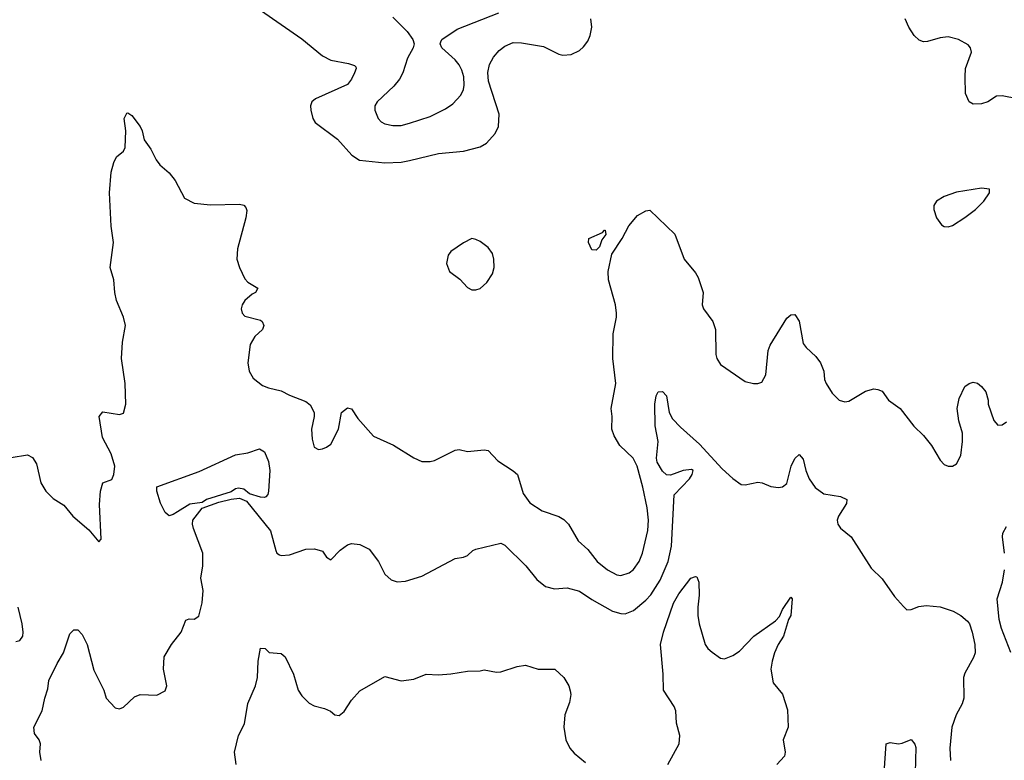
# Model space of a CAD drawing. Header units: inches. Extents: x 1603819 to 1745079, y 385938 to 533966.
# Tile 119 of 256: x 1660329 to 1665080, y 424811 to 428386. Entities that reach past the tile are written whole.
import ezdxf

# ---------------------------------------------------------------- set-up
doc = ezdxf.new("R2010")
doc.units = ezdxf.units.IN
doc.header["$MEASUREMENT"] = 0
doc.layers.add('B6462', color=7, linetype='Continuous')

msp = doc.modelspace()

# ---------------------------------------------------------------- linework, layer by layer
at = {"layer": 'B6462', "color": 5}
for points, elevation in [([(1661490, 428432.2), (1661690, 428294.6), (1661790, 428212), (1661830, 428190.3), (1661915.3, 428175.3), (1661944.5, 428164.5), (1661950, 428158), (1661952, 428150), (1661944.9, 428130), (1661930, 428099.6), (1661910, 428073.3), (1661756.5, 428003.5), (1661738, 427990), (1661732.4, 427970), (1661733.7, 427950), (1661743.1, 427910), (1661754.4, 427890), (1661861.7, 427810), (1661931.5, 427731.5), (1661968.8, 427708.8), (1662090, 427695.6), (1662170, 427699), (1662210, 427706.9), (1662350, 427740.9), (1662470, 427752.2), (1662550, 427772.4), (1662580.9, 427790), (1662623, 427837), (1662638.9, 427870), (1662642.8, 427930), (1662591.2, 428090), (1662588.1, 428131.9), (1662596.5, 428170), (1662615, 428205), (1662643.2, 428236.8), (1662670, 428258.2), (1662710, 428275.9), (1662750, 428275.3), (1662856.7, 428256.7), (1662930, 428219.5), (1662950, 428215.3), (1662990, 428218.9), (1663030, 428236.9), (1663050, 428254.6), (1663070, 428282.4), (1663082, 428310), (1663089.7, 428350), (1663084.2, 428390)], 520), ([(1662130, 428398.3), (1662198, 428330), (1662225.7, 428290), (1662231.8, 428270), (1662227.7, 428250), (1662199.4, 428200.6), (1662177.1, 428130), (1662161.2, 428098.8), (1662134.9, 428065.1), (1662054, 427990), (1662043.1, 427970), (1662043.1, 427950), (1662058.3, 427910), (1662073.4, 427893.4), (1662090, 427884.1), (1662130, 427876.1), (1662170, 427874.8), (1662210, 427886.5), (1662310, 427918.5), (1662383.5, 427956.5), (1662419.5, 427980.5), (1662457.4, 428022.6), (1662470.4, 428049.6), (1662474.3, 428070), (1662471.5, 428110), (1662462.2, 428142.2), (1662449, 428169), (1662430, 428193.3), (1662366, 428250), (1662357.6, 428270), (1662360.8, 428279.2), (1662366.6, 428290), (1662439.9, 428340.1), (1662640.3, 428419.7)], 540), ([(1665143.5, 428003.5), (1665070, 428019.3), (1665042.2, 428017.8), (1665000.5, 427990), (1664970, 427979.7), (1664930, 427978.7), (1664910, 427989.6), (1664892.8, 428030), (1664890.9, 428110.9), (1664892.9, 428150), (1664922.4, 428230), (1664917.6, 428250), (1664905.1, 428265.1), (1664859.3, 428290), (1664810, 428303.5), (1664770, 428298.8), (1664710, 428280.4), (1664690, 428279.7), (1664670, 428286.9), (1664644.7, 428310), (1664618.9, 428350), (1664602.4, 428390)], 480), ([(1660287.5, 426272.5), (1660366, 426286), (1660390, 426273), (1660410, 426242.8), (1660430.3, 426150), (1660454.9, 426110), (1660490, 426075.3), (1660542.3, 426042.3), (1660584.4, 425990), (1660662.9, 425922.9), (1660710, 425866), (1660722, 425878), (1660714, 426046), (1660719, 426110), (1660729.5, 426150.5), (1660774, 426166), (1660782.7, 426190), (1660787.3, 426230), (1660770.9, 426290), (1660728.8, 426368.8), (1660712, 426470), (1660730, 426493.4), (1660810, 426480.5), (1660830, 426486.8), (1660841.1, 426530), (1660837.7, 426630), (1660819.8, 426750), (1660824.5, 426830), (1660839.1, 426910), (1660829.3, 426950), (1660796, 427030), (1660787.5, 427070), (1660783, 427130), (1660764.7, 427190), (1660781.7, 427310), (1660770.8, 427390), (1660761.4, 427550), (1660769.8, 427650), (1660782.6, 427697.4), (1660796.2, 427723.8), (1660830, 427751), (1660836.9, 427770), (1660840.4, 427850), (1660833, 427910), (1660845.7, 427934.3), (1660850, 427937.1), (1660870, 427923.8), (1660910.4, 427870), (1660920.3, 427850), (1660930, 427806), (1660962, 427762), (1660987.3, 427710), (1661005.3, 427685.3), (1661050, 427646.8), (1661078.8, 427610), (1661124.4, 427524.4), (1661170, 427501.3), (1661250, 427492), (1661390, 427496.3), (1661410.4, 427490.4), (1661419.3, 427479.3), (1661424.5, 427464.5), (1661420.4, 427430), (1661379.2, 427280.8), (1661376.5, 427230), (1661389.6, 427189.6), (1661415.2, 427135.2), (1661430, 427119), (1661477.3, 427090), (1661467.3, 427070), (1661450, 427060.5), (1661415.8, 427030), (1661401.6, 427010), (1661398, 426990), (1661402, 426970), (1661414.9, 426954.9), (1661490, 426935.5), (1661498.8, 426930), (1661507.3, 426910), (1661500.7, 426890), (1661463, 426857), (1661441.2, 426818.8), (1661430.3, 426730), (1661435.8, 426690), (1661455.8, 426655.8), (1661500.8, 426620.8), (1661529.1, 426609.1), (1661590, 426594.3), (1661630, 426573.7), (1661710, 426543), (1661730, 426527.3), (1661750.4, 426490), (1661750.4, 426470), (1661737.1, 426410), (1661740.5, 426360.5), (1661750, 426322), (1661770, 426311.3), (1661790, 426314.8), (1661810, 426322), (1661830, 426337.3), (1661867.3, 426410), (1661882, 426490), (1661910, 426512.7), (1661930, 426507.3), (1661960.2, 426460.2), (1662035.3, 426375.3), (1662132.8, 426332.8), (1662231.4, 426271.4), (1662270, 426253.4), (1662310, 426253.1), (1662330, 426258.3), (1662430, 426307.3), (1662450, 426310.7), (1662490, 426302.4), (1662570, 426310.3), (1662590, 426306), (1662636.7, 426256.7), (1662710, 426208.4), (1662730.3, 426190.3), (1662759.1, 426099.1), (1662790, 426053.4), (1662850, 426015.6), (1662930, 425987.4), (1662954.1, 425974.1), (1662977, 425950), (1663024.4, 425870), (1663070, 425828.2), (1663116, 425770), (1663165.3, 425730), (1663210, 425705.4), (1663230, 425702.3), (1663270, 425715.5), (1663290, 425731.5), (1663318.2, 425770), (1663334.3, 425810), (1663359.4, 425920.6), (1663363.2, 425970), (1663356.7, 426030), (1663336.3, 426130), (1663309, 426230), (1663289.8, 426270), (1663225.4, 426330), (1663197.6, 426377.6), (1663186, 426410), (1663187.6, 426470), (1663183.5, 426510), (1663206.2, 426630), (1663190.7, 426750), (1663192.7, 426870), (1663208.9, 426950), (1663209, 426970), (1663203.1, 427010), (1663169.9, 427129.9), (1663169.1, 427170), (1663186.3, 427253.7), (1663235.4, 427330), (1663268.6, 427391.4), (1663310, 427441.6), (1663350, 427464), (1663370, 427466.8), (1663490.2, 427350.2), (1663534.9, 427230), (1663590, 427164.9), (1663602.2, 427142.2), (1663626.3, 427070), (1663622.6, 427010), (1663628.4, 426990), (1663673.7, 426930), (1663686.7, 426890), (1663688, 426770), (1663693.1, 426750), (1663710, 426722.4), (1663830, 426639.3), (1663870.4, 426630.4), (1663890, 426630.4), (1663910, 426637.1), (1663930, 426671), (1663941.4, 426790), (1663950, 426815.5), (1664030, 426944.9), (1664050, 426960.7), (1664070, 426962.8), (1664090, 426931.3), (1664110, 426823.8), (1664123.5, 426803.5), (1664170, 426760.3), (1664192.9, 426730), (1664209.1, 426690), (1664213.1, 426650), (1664220.3, 426630), (1664250, 426584), (1664282.8, 426550), (1664310, 426540.7), (1664330, 426544), (1664410, 426592.7), (1664450, 426603.8), (1664470, 426601.6), (1664490, 426593), (1664522, 426550), (1664577.1, 426510), (1664644.2, 426424.2), (1664690, 426379.1), (1664728, 426330), (1664770, 426259.1), (1664790, 426239.1), (1664810, 426230.6), (1664830, 426230.6), (1664850, 426242.8), (1664870, 426282), (1664878.9, 426350), (1664878.3, 426390), (1664860.4, 426450), (1664852.8, 426510), (1664862.8, 426557.2), (1664890, 426614.8), (1664910, 426630.7), (1664930, 426636.3), (1664950, 426630.8), (1664970, 426616), (1664990.5, 426590), (1665001.6, 426550), (1665002.4, 426530), (1665030, 426450.8), (1665048.8, 426428.8), (1665070, 426430.5), (1665090, 426444.4)], 480), ([(1660432.8, 424810), (1660426, 424850), (1660429.4, 424890), (1660422.7, 424910), (1660400.1, 424940.1), (1660396.2, 424970), (1660437.6, 425050), (1660449.5, 425110), (1660464.9, 425155.1), (1660470, 425196), (1660510, 425278.8), (1660540.7, 425330), (1660570, 425421), (1660590, 425441), (1660610, 425441), (1660630, 425418.8), (1660654.4, 425370), (1660686.1, 425246.1), (1660734.8, 425150), (1660746, 425110), (1660790, 425064), (1660810, 425059.1), (1660830, 425068), (1660883.5, 425116.5), (1660910, 425128), (1660990, 425125.5), (1661030, 425146.8), (1661038, 425170), (1661022, 425250), (1661026.6, 425310), (1661060.5, 425370), (1661107.6, 425430), (1661130, 425487.3), (1661146.6, 425493.4), (1661170, 425491.8), (1661193.8, 425506.2), (1661210, 425571), (1661213.6, 425630), (1661203.1, 425690), (1661212.4, 425750), (1661213, 425810), (1661167.3, 425930), (1661163, 425950), (1661164.7, 425970), (1661210, 426027.7), (1661290, 426057.2), (1661350, 426072.2), (1661390, 426075.6), (1661422.5, 426062.5), (1661538.5, 425918.5), (1661564.2, 425824.2), (1661570, 425810.8), (1661582.6, 425802.6), (1661590, 425799.3), (1661630, 425802.6), (1661710, 425830.4), (1661751.8, 425831.8), (1661790, 425821), (1661810, 425792), (1661830, 425778), (1661875.1, 425824.9), (1661910, 425850.4), (1661930, 425857.1), (1661970, 425853.4), (1662014.8, 425830), (1662060.7, 425770), (1662090.7, 425710), (1662122, 425682), (1662150, 425672.7), (1662190, 425674.9), (1662270, 425700.3), (1662430, 425785.5), (1662470, 425790.7), (1662490, 425798.8), (1662516.2, 425823.8), (1662529.6, 425830.4), (1662650, 425859.5), (1662670.2, 425850.2), (1662771.8, 425750), (1662824, 425684), (1662866, 425650), (1662910, 425639.1), (1662970, 425643.9), (1663030, 425627.3), (1663090, 425586.7), (1663190, 425531.3), (1663230, 425518.9), (1663250, 425517.4), (1663290, 425534.3), (1663350, 425584), (1663374.6, 425610), (1663419.5, 425680.5), (1663458.5, 425770), (1663474.9, 425845.1), (1663487.5, 426092.5), (1663561.2, 426170), (1663574, 426190), (1663578, 426210), (1663570, 426214), (1663530, 426209.3), (1663470, 426187.3), (1663450, 426188.2), (1663430, 426207.2), (1663404.5, 426250), (1663401.5, 426270), (1663409.9, 426350), (1663394.7, 426425.3), (1663393.6, 426530), (1663399.5, 426570), (1663409.6, 426590.4), (1663430, 426590.6), (1663450.3, 426570), (1663463, 426490), (1663479, 426459), (1663518.3, 426418.3), (1663610, 426337.6), (1663718.5, 426218.5), (1663770, 426170.5), (1663810, 426142.8), (1663830, 426141), (1663890, 426154), (1663912, 426150), (1663953.2, 426133.2), (1663990, 426127.3), (1664010, 426130.7), (1664030, 426146.8), (1664051.6, 426230), (1664070, 426267.3), (1664090, 426286.8), (1664110, 426264.7), (1664122, 426210), (1664138.3, 426170), (1664168.1, 426128.1), (1664210, 426097), (1664290, 426083.7), (1664320.7, 426070), (1664319.3, 426050), (1664280.4, 425990), (1664273, 425970), (1664276.3, 425950), (1664290, 425930.8), (1664341, 425890), (1664438.3, 425738.3), (1664490, 425687.3), (1664550, 425601), (1664593.7, 425553.7), (1664610, 425538), (1664630, 425538.8), (1664667.2, 425552.8), (1664702.5, 425557.5), (1664770, 425552), (1664833.4, 425530), (1664870.5, 425510), (1664902.6, 425482.6), (1664912.2, 425470), (1664925.7, 425430), (1664938.3, 425370), (1664939.1, 425330), (1664932.2, 425307.8), (1664888.9, 425231.1), (1664882.7, 425210), (1664885, 425110), (1664876.6, 425083.4), (1664848.1, 425030), (1664827.7, 424970), (1664816.9, 424870), (1664819.7, 424810)], 460), ([(1665081.4, 425810), (1665071.1, 425888.9), (1665072.7, 425907.3), (1665090, 425938.8)], 460), ([(1665111.4, 425331.4), (1665066.9, 425446.9), (1665055.7, 425490), (1665045, 425590), (1665070.8, 425670), (1665080.3, 425730)], 460), ([(1663455.8, 424790), (1663510.6, 424890), (1663514.9, 424930), (1663498.9, 424990), (1663494.9, 425050), (1663487.1, 425070), (1663435.3, 425150), (1663433.6, 425226.4), (1663421.5, 425370), (1663434.8, 425430), (1663483.4, 425570), (1663510, 425614.6), (1663567.6, 425690), (1663590, 425698.8), (1663595.9, 425695.9), (1663606.8, 425670), (1663608.4, 425608.4), (1663600.9, 425550), (1663600.9, 425510), (1663607.7, 425470), (1663637, 425370), (1663650.2, 425350.2), (1663670, 425332.2), (1663710, 425304.4), (1663730, 425300.4), (1663770, 425316), (1663802.3, 425337.7), (1663871.6, 425410), (1663975.9, 425484.1), (1663994.6, 425505.4), (1664010, 425539.1), (1664050, 425598.8), (1664056.3, 425590), (1664050.2, 425510), (1664039.5, 425490), (1664014, 425410), (1663989.4, 425370.6), (1663971, 425330), (1663959.2, 425290), (1663953.6, 425250), (1663964.9, 425184.9), (1664010.5, 425130), (1664034.4, 425054.4), (1664036.4, 424970), (1664012.7, 424910), (1664023, 424850), (1664019.1, 424830), (1663983, 424790)], 440), ([(1660310, 425384.4), (1660330, 425388.4), (1660343.6, 425410), (1660346, 425430), (1660340.5, 425470), (1660321.1, 425550)], 480), ([(1661373.2, 424790), (1661366, 424850), (1661385.1, 424930), (1661412.9, 424987.1), (1661430, 425084.7), (1661467.3, 425170), (1661477, 425210), (1661479, 425290), (1661490, 425352), (1661514, 425350), (1661532, 425332), (1661590, 425326), (1661610, 425311), (1661650, 425226), (1661672, 425150), (1661690, 425122.4), (1661726.1, 425086.1), (1661750, 425074), (1661800.4, 425060.4), (1661828.2, 425048.2), (1661850, 425030.8), (1661870, 425026.8), (1661894.2, 425045.8), (1661930, 425101), (1661970, 425146.8), (1662090, 425215.5), (1662170, 425194.8), (1662230, 425202.8), (1662290, 425226.8), (1662350, 425224), (1662410, 425227.7), (1662490, 425241.6), (1662550, 425242), (1662570, 425247.3), (1662630, 425235.5), (1662650, 425238), (1662730, 425264), (1662770, 425270.6), (1662830, 425251), (1662910.5, 425250.5), (1662954, 425210), (1662978.8, 425170), (1662985.8, 425145.8), (1662987.9, 425127.9), (1662981.1, 425090), (1662959.6, 425030), (1662954.4, 424970), (1662963.9, 424910), (1662984, 424870), (1663005.2, 424845.2), (1663059.6, 424799.6)], 440), ([(1664500.7, 424750), (1664509.4, 424890.6), (1664530, 424897.3), (1664570, 424890.6), (1664586.8, 424893.2), (1664630, 424911.3), (1664648.1, 424888.1), (1664652.6, 424872.6), (1664649.3, 424750)], 440)]:
    msp.add_lwpolyline(points, dxfattribs=dict(at, elevation=elevation))
for points, elevation in [([(1664970, 427572.3), (1664850, 427553.3), (1664790, 427533.3), (1664753.4, 427510), (1664740.5, 427490), (1664740.5, 427470), (1664753, 427430), (1664776.7, 427396.7), (1664790, 427388), (1664810, 427386), (1664830, 427393.4), (1664890, 427430.6), (1664941.2, 427470), (1664981.2, 427510), (1665008.7, 427550), (1665008, 427568)], 520), ([(1663110, 427274), (1663090, 427275.3), (1663074, 427310), (1663075.3, 427330), (1663140.4, 427359.6), (1663150.7, 427370.7), (1663154, 427370), (1663158, 427350), (1663137.3, 427322.7), (1663126, 427290)], 480), ([(1662510, 427329.5), (1662470, 427309.5), (1662410, 427266.6), (1662397.1, 427250), (1662388.5, 427208.5), (1662402.8, 427170), (1662453, 427133), (1662490, 427093.4), (1662510, 427082), (1662530, 427082), (1662550, 427088.2), (1662582.7, 427117.3), (1662610, 427158.8), (1662618.3, 427190), (1662617.3, 427230), (1662610, 427257), (1662590, 427286), (1662550, 427315.1), (1662530, 427325.6)], 520), ([(1661510, 426079.4), (1661490, 426081.5), (1661437.3, 426097.3), (1661410, 426120.4), (1661384.2, 426124.2), (1661370, 426121.6), (1661350, 426106.3), (1661229.5, 426070.5), (1661210, 426054.7), (1661150, 426047.5), (1661090, 426009.9), (1661070, 425997.2), (1661050, 425991.3), (1661030, 426007.9), (1661007.7, 426052.3), (1660989.7, 426110.3), (1660990, 426131), (1661195.5, 426204.5), (1661370, 426286), (1661430, 426294.8), (1661486.3, 426313.7), (1661510, 426300.5), (1661530, 426252.7), (1661536.3, 426210), (1661529.4, 426110), (1661526.2, 426093.8), (1661516.8, 426083.2)], 460)]:
    msp.add_lwpolyline(points, close=True, dxfattribs=dict(at, elevation=elevation))

doc.saveas('drawing.dxf')
